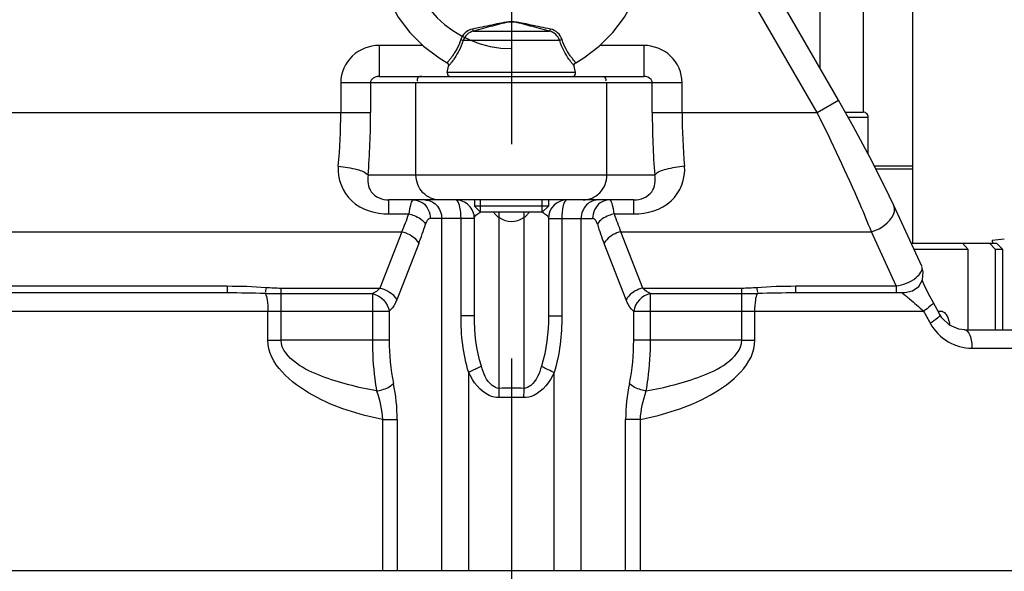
# Model space of a CAD drawing. Header units: millimetres. Extents: x 0 to 8410, y 0 to 5940.
# Tile 12 of 122: x 1991 to 2151, y 3275 to 3365. Entities that reach past the tile are written whole.
import ezdxf

# ---------------------------------------------------------------- set-up
doc = ezdxf.new("R2010")
doc.units = ezdxf.units.MM
doc.header["$LTSCALE"] = 462.55
doc.linetypes.add('CENTER', pattern=[0.6, 0.375, -0.075, 0.075, -0.075])
doc.layers.get('0').update_dxf_attribs({"linetype": 'CONTINUOUS'})
for name, color, linetype in [('03___PRT_ALL_CURVES', 7, 'CONTINUOUS'), ('204101000016_DXF_AXIS', 7, 'CONTINUOUS'), ('204101000016_DXF_DIMENSION', 7, 'CONTINUOUS'), ('304103000018DXF_CONTINUOUS_LINE', 7, 'CONTINUOUS'), ('304104000088DXF_CONTINUOUS_LINE', 7, 'CONTINUOUS'), ('304304000016DXF_CONTINUOUS_LINE', 7, 'CONTINUOUS'), ('501023000047DXF_CONTINUOUS_LINE', 7, 'CONTINUOUS'), ('501038000004DXF_CONTINUOUS_LINE', 7, 'CONTINUOUS'), ('604007000001DXF_CONTINUOUS_LINE', 7, 'CONTINUOUS')]:
    doc.layers.add(name, color=color, linetype=linetype)
doc.styles.get("Standard").update_dxf_attribs({"font": 'txt', "width": 0.7})
doc.dimstyles.new('DIMSTYLE_4', dxfattribs={"dimtxt": 90, "dimasz": 50, "dimexe": 1.5, "dimexo": 0, "dimgap": 2.25, "dimtad": 1, "dimdsep": 46, "dimtxsty": 'Standard', "dimblk": '_FILLED', "dimblk1": '_FILLED', "dimblk2": '_FILLED', "dimcen": 0.09, "dimclrt": 5, "dimazin": 2, "dimtp": 0.01, "dimtm": 0.01, "dimtfac": 1, "dimtofl": 0, "dimtmove": 0, "dimatfit": 3, "dimldrblk": '_FILLED', "dimfxl": 1, "dimtolj": 1, "dimarcsym": 0})

# ---------------------------------------------------------------- blocks, each defined once
blk = doc.blocks.new('_FILLED')
at = {"color": 0, "linetype": 'ByBlock'}
blk.add_solid([(0, 0), (-1, 0.17), (-1, -0.17)], dxfattribs=at)
blk = doc.blocks.new('*D9')
at = {"layer": '204101000016_DXF_DIMENSION', "color": 2, "linetype": 'Continuous'}
for p, q in [((1813.23, 4163.24), (1813.23, 4734.18)), ((2265.73, 3121.36), (2265.73, 4734.18)), ((1813.23, 4719.18), (2039.48, 4719.18)), ((2265.73, 4719.18), (2039.48, 4719.18))]:
    blk.add_line(p, q, dxfattribs=at)
at = {"layer": '204101000016_DXF_DIMENSION', "color": 2, "linetype": 'Continuous', "xscale": 50, "yscale": 50, "zscale": 50, "rotation": 180}
blk.add_blockref('_FILLED', (1813.23, 4719.18), dxfattribs=at)
at = {"layer": '204101000016_DXF_DIMENSION', "color": 2, "linetype": 'Continuous', "xscale": 50, "yscale": 50, "zscale": 50}
blk.add_blockref('_FILLED', (2265.73, 4719.18), dxfattribs=at)
blk = doc.blocks.new('*D30')
at = {"layer": '204101000016_DXF_DIMENSION', "color": 2, "linetype": 'Continuous'}
for p, q in [((2265.73, 3097.36), (2265.73, 3872.91)), ((2070.73, 3864.74), (2070.73, 3842.91)), ((2070.73, 3857.91), (2168.23, 3857.91)), ((2265.73, 3857.91), (2168.23, 3857.91))]:
    blk.add_line(p, q, dxfattribs=at)
at = {"layer": '204101000016_DXF_DIMENSION', "color": 2, "linetype": 'Continuous', "xscale": 50, "yscale": 50, "zscale": 50, "rotation": 180}
blk.add_blockref('_FILLED', (2070.73, 3857.91), dxfattribs=at)
at = {"layer": '204101000016_DXF_DIMENSION', "color": 2, "linetype": 'Continuous', "xscale": 50, "yscale": 50, "zscale": 50}
blk.add_blockref('_FILLED', (2265.73, 3857.91), dxfattribs=at)

msp = doc.modelspace()

# ---------------------------------------------------------------- linework, layer by layer
at = {"layer": '03___PRT_ALL_CURVES', "color": 4, "linetype": 'Continuous'}
msp.add_arc((2070.73067, 3376.85928), 17, 90, 270, dxfattribs=at)
at = {"layer": '204101000016_DXF_AXIS', "color": 7, "linetype": 'CENTER'}
msp.add_line((2070.73067, 3864.74107), (2070.73067, 3086.41513), dxfattribs=at)
at = {"layer": '304103000018DXF_CONTINUOUS_LINE', "color": 7, "linetype": 'Continuous'}
for p, q in [((2123.69781, 3351.4982), (2061.87082, 3458.58568)), ((2049.30665, 3355.35928), (2092.1547, 3355.35928)), ((2090.57445, 3335.35928), (2050.88687, 3335.35928)), ((2137.16608, 3324.61432), (2132.65643, 3334.45249)), ((2064.73067, 3316.62367), (2064.73067, 3332.35928)), ((2076.73067, 3332.35928), (2076.73067, 3316.62367)), ((1933.23067, 3320.35928), (2024.71543, 3320.35928)), ((2116.74593, 3320.35928), (2134.43792, 3320.35928)), ((2140.09242, 3316.82875), (2139.01364, 3318.80002)), ((2144.08502, 3314.35928), (2253.73065, 3314.35928))]:
    msp.add_line(p, q, dxfattribs=at)
at = {"layer": '304103000018DXF_CONTINUOUS_LINE', "color": 9, "linetype": 'Continuous'}
for p, q in [((2120.23371, 3349.4982), (2058.40681, 3456.58553)), ((2056.37042, 3360.35928), (2049.30665, 3360.35928)), ((2049.30665, 3360.35928), (2049.30665, 3355.35928)), ((2092.1547, 3360.35928), (2085.09092, 3360.35928)), ((2092.1547, 3360.35928), (2092.1547, 3355.35928)), ((2043.09499, 3354.35928), (2098.36635, 3354.35928)), ((2043.09499, 3354.35928), (2043.09499, 3349.49863)), ((2047.92462, 3354.35928), (2047.92462, 3349.4982)), ((2055.27586, 3339.35928), (2055.27586, 3354.35928)), ((2086.18548, 3339.35928), (2086.18548, 3354.35928)), ((2093.53672, 3349.4982), (2093.53672, 3354.35928)), ((2098.36635, 3349.49863), (2098.36635, 3354.35928)), ((2120.23371, 3349.4982), (2123.69781, 3351.4982)), ((1938.73067, 3349.4982), (2047.92462, 3349.4982)), ((2093.53672, 3349.4982), (2120.23371, 3349.4982)), ((2055.27586, 3339.35928), (2047.52252, 3339.35955)), ((2093.93882, 3339.35954), (2055.27586, 3339.35928)), ((2050.88613, 3333.09342), (2050.88613, 3335.35928)), ((2090.57521, 3333.09342), (2090.57521, 3335.35928)), ((2050.88613, 3333.09342), (2054.09725, 3333.09342)), ((2064.73067, 3332.35928), (2057.59699, 3332.35928)), ((2059.44509, 3275.35928), (2059.44509, 3332.35928)), ((2062.57291, 3316.62367), (2062.57291, 3332.35928)), ((2068.73067, 3304.86187), (2068.73115, 3333.35928)), ((2072.73053, 3333.35928), (2072.73067, 3304.86187)), ((2076.73067, 3332.35928), (2083.86435, 3332.35928)), ((2078.88844, 3332.35928), (2078.88844, 3316.62367)), ((2082.01625, 3275.35928), (2082.01625, 3332.35928)), ((2087.3641, 3333.09342), (2090.57521, 3333.09342)), ((1948.73067, 3330.21457), (2053.00151, 3330.21438)), ((2053.00151, 3330.21438), (2049.43529, 3321.10012)), ((2088.45984, 3330.21438), (2129.02024, 3330.21457)), ((2092.02605, 3321.10012), (2088.45984, 3330.21438)), ((2133.04652, 3321.43092), (2129.02024, 3330.21457)), ((2055.7205, 3328.28621), (2052.15421, 3319.17176)), ((2089.30713, 3319.17176), (2085.74084, 3328.28621)), ((2137.17229, 3324.60061), (2137.16915, 3324.60761)), ((1948.73067, 3321.43092), (2024.71543, 3321.43092)), ((2024.71543, 3321.43092), (2024.71543, 3320.35928)), ((2033.42116, 3321.10012), (2049.43529, 3321.10012)), ((2033.42116, 3312.6489), (2033.42116, 3321.10012)), ((2092.02605, 3321.10012), (2108.04019, 3321.10012)), ((2108.04019, 3312.64909), (2108.04019, 3321.10012)), ((2116.74591, 3321.43092), (2133.04652, 3321.43092)), ((2116.74591, 3321.43092), (2116.74591, 3320.35928)), ((2133.04652, 3321.43092), (2133.04652, 3320.35928)), ((2033.42066, 3320.19388), (2048.20819, 3320.19391)), ((2048.20819, 3320.19391), (2048.20819, 3312.64647)), ((2093.25316, 3320.19391), (2108.04019, 3320.19388)), ((2093.25316, 3312.64647), (2093.25316, 3320.19391)), ((1933.23067, 3317.35928), (2050.92711, 3317.35928)), ((2031.3013, 3312.64647), (2031.3013, 3317.35928)), ((2050.92711, 3317.35928), (2050.92711, 3312.64647)), ((2064.73067, 3316.62367), (2062.57291, 3316.62367)), ((2076.73067, 3316.62367), (2078.88844, 3316.62367)), ((2090.53423, 3317.35928), (2137.45873, 3317.35886)), ((2090.53423, 3312.64647), (2090.53423, 3317.35928)), ((2110.16005, 3312.64647), (2110.16005, 3317.35928)), ((2031.3013, 3312.64647), (2033.42116, 3312.64647)), ((2050.92711, 3312.64647), (2033.42116, 3312.6489)), ((2108.04019, 3312.64909), (2090.53423, 3312.64647)), ((2108.04019, 3312.64647), (2110.16005, 3312.64647)), ((2145.2885, 3311.35928), (2256.73067, 3311.35928)), ((2063.80778, 3275.35928), (2063.80778, 3307.42473)), ((2077.65356, 3275.35928), (2077.65356, 3307.42473)), ((2072.70183, 3303.36187), (2068.75952, 3303.36187)), ((2049.8532, 3299.8049), (2049.85321, 3275.35928)), ((2049.8532, 3299.80403), (2052.2354, 3299.80403)), ((2052.2354, 3299.80403), (2052.2354, 3275.35928)), ((2091.60813, 3299.80396), (2089.22594, 3299.80396)), ((2089.22594, 3275.35928), (2089.22594, 3299.80396)), ((2091.60813, 3275.35928), (2091.60813, 3299.80398)), ((2256.73067, 3275.35928), (1884.73067, 3275.35928))]:
    msp.add_line(p, q, dxfattribs=at)
at = {"layer": '304103000018DXF_CONTINUOUS_LINE', "color": 7, "linetype": 'Continuous'}
for points in [[(2132.65666, 3334.45195), (2131.16279, 3337.59772), (2128.84281, 3342.16828), (2126.14692, 3347.16835), (2123.6978, 3351.4982)], [(2134.44126, 3320.35928), (2135.66853, 3320.62174), (2136.68101, 3321.36311), (2137.30166, 3322.45368), (2137.4219, 3323.70268), (2137.1701, 3324.60637)], [(2139.01369, 3318.80008), (2138.53389, 3319.69497), (2138.00778, 3320.72416), (2137.5675, 3321.63961), (2137.24623, 3322.35629)], [(2144.08677, 3314.35938), (2143.18833, 3314.45506), (2141.64458, 3315.11504), (2140.43125, 3316.29197), (2140.09255, 3316.82882)]]:
    msp.add_lwpolyline(points, dxfattribs=at)
at = {"layer": '304103000018DXF_CONTINUOUS_LINE', "color": 9, "linetype": 'Continuous'}
for centre, radius, start, end in [((1950.76049, 3349.41609), 92.33454, 354.6505208, 0.051218), ((1922.40449, 3349.399), 125.52017, 355.412426, 0.0452816), ((2219.05697, 3349.399), 125.52029, 179.9547197, 184.5875766), ((2190.70083, 3349.41609), 92.33452, 179.9487818, 185.3494796), ((2018.93892, 3344.82642), 37.06441, 336.7818201, 341.5451754), ((2066.98421, 3330.3514), 3.25091, 115.1770982, 117.788949), ((2067.18346, 3329.93025), 3.71681, 113.2968866, 115.1950526), ((2074.27794, 3329.93016), 3.71687, 64.8124747, 66.7054596), ((2074.47737, 3330.35179), 3.25046, 62.2078647, 64.8307923), ((2122.52231, 3344.82638), 37.0643, 198.4548287, 203.2181839), ((2015.31666, 3344.03853), 43.36596, 338.7005875, 343.1289714), ((2126.14465, 3344.03852), 43.36592, 196.8710268, 201.2994143), ((2023.6078, 3299.79167), 28.6276, 0.0247279, 11.8517227), ((2117.87581, 3299.78936), 28.64987, 168.1528798, 179.9708038), ((2070.73067, 3184.77086), 120.10766, 89.0458822, 90.9541178), ((1927.26872, 3301.55247), 141.50065, 0.7650281, 1.3401618), ((2207.6875, 3301.67775), 134.99439, 178.6484361, 179.251309)]:
    msp.add_arc(centre, radius, start, end, dxfattribs=at)
at = {"layer": '304103000018DXF_CONTINUOUS_LINE', "color": 7, "linetype": 'Continuous'}
for centre, radius, start, end in [((2061.73071, 3332.35928), 2.99998, 0, 90.0007717), ((2079.73067, 3332.35928), 3, 90, 180)]:
    msp.add_arc(centre, radius, start, end, dxfattribs=at)
at = {"layer": '304103000018DXF_CONTINUOUS_LINE', "color": 2, "linetype": 'Continuous'}
msp.add_ellipse((2070.73067, 3342.28749), major_axis=(0, 10.3923), ratio=0.577350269, start_param=-3.481429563, end_param=-2.801755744, dxfattribs=at)
at = {"layer": '304103000018DXF_CONTINUOUS_LINE', "color": 9, "linetype": 'Continuous'}
for points, knots in [([(2049.30665, 3360.35928), (2047.74621, 3360.35939), (2044.49378, 3359.14768), (2043.0947, 3355.91433), (2043.09499, 3354.35928)], [0, 0, 0, 0, 0.500865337, 1, 1, 1, 1]), ([(2098.36635, 3354.35928), (2098.36664, 3355.91434), (2096.96755, 3359.14769), (2093.71513, 3360.35939), (2092.1547, 3360.35928)], [0, 0, 0, 0, 0.499136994, 1, 1, 1, 1]), ([(2049.30665, 3355.35928), (2048.87193, 3355.35928), (2048.18304, 3355.13833), (2047.92457, 3354.53295), (2047.92462, 3354.35928)], [0, 0, 0, 0, 0.714544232, 1, 1, 1, 1]), ([(2056.24178, 3355.35928), (2056.01124, 3355.35928), (2055.49324, 3355.32589), (2055.40381, 3354.72127), (2055.52484, 3354.56179)], [0, 0, 0, 0, 0.535210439, 1, 1, 1, 1]), ([(2085.21956, 3355.35928), (2085.4501, 3355.35928), (2085.9681, 3355.32589), (2086.05753, 3354.72127), (2085.93651, 3354.56179)], [0, 0, 0, 0, 0.535210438, 1, 1, 1, 1]), ([(2093.53672, 3354.35928), (2093.53677, 3354.53294), (2093.27834, 3355.13833), (2092.58943, 3355.35928), (2092.1547, 3355.35928)], [0, 0, 0, 0, 0.28543416, 1, 1, 1, 1]), ([(2129.02024, 3330.21457), (2128.43259, 3331.69364), (2125.71141, 3338.21439), (2122.68293, 3344.6034), (2120.23371, 3349.4982)], [0, 0, 0, 0, 0.225273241, 1, 1, 1, 1]), ([(2042.69288, 3340.8077), (2042.50418, 3338.81047), (2044.29992, 3334.28761), (2048.76443, 3333.09477), (2050.88613, 3333.09342)], [0, 0, 0, 0, 0.486000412, 1, 1, 1, 1]), ([(2042.69288, 3340.80775), (2043.72451, 3340.73111), (2045.35297, 3340.4444), (2047.099, 3339.87209), (2047.52252, 3339.35928)], [0, 0, 0, 0, 0.608673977, 1, 1, 1, 1]), ([(2090.57521, 3333.09342), (2092.69692, 3333.0948), (2097.16143, 3334.2876), (2098.95717, 3338.81047), (2098.76847, 3340.8077)], [0, 0, 0, 0, 0.514000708, 1, 1, 1, 1]), ([(2098.76847, 3340.80771), (2097.73685, 3340.73107), (2096.10839, 3340.44437), (2094.3624, 3339.87207), (2093.93885, 3339.35928)], [0, 0, 0, 0, 0.608667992, 1, 1, 1, 1]), ([(2047.52255, 3339.35955), (2047.35952, 3338.46684), (2047.61705, 3336.21733), (2049.83309, 3335.35954), (2050.8861, 3335.35928)], [0, 0, 0, 0, 0.462883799, 1, 1, 1, 1]), ([(2059.13956, 3335.35928), (2058.14868, 3335.35928), (2056.06745, 3336.24665), (2055.27586, 3338.34381), (2055.27586, 3339.35928)], [0, 0, 0, 0, 0.493872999, 1, 1, 1, 1]), ([(2082.32178, 3335.35928), (2083.31267, 3335.35928), (2085.39389, 3336.24665), (2086.18548, 3338.34381), (2086.18548, 3339.35928)], [0, 0, 0, 0, 0.493872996, 1, 1, 1, 1]), ([(2090.57524, 3335.35928), (2091.62825, 3335.35954), (2093.84427, 3336.21733), (2094.10185, 3338.46684), (2093.93879, 3339.35954)], [0, 0, 0, 0, 0.537117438, 1, 1, 1, 1]), ([(2054.87807, 3335.35928), (2054.63032, 3335.35927), (2054.27231, 3334.31883), (2054.16582, 3333.65674), (2054.09724, 3333.09342)], [0, 0, 0, 0, 0.303906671, 1, 1, 1, 1]), ([(2062.57291, 3332.35928), (2062.57291, 3333.0725), (2062.50856, 3333.94867), (2062.0832, 3335.35928), (2061.73067, 3335.35928)], [0, 0, 0, 0, 0.669216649, 1, 1, 1, 1]), ([(2079.73067, 3335.35928), (2079.3757, 3335.35928), (2078.9538, 3333.94543), (2078.88844, 3333.06996), (2078.88844, 3332.35928)], [0, 0, 0, 0, 0.333099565, 1, 1, 1, 1]), ([(2087.3641, 3333.09342), (2087.2951, 3333.65619), (2087.18936, 3334.3183), (2086.83153, 3335.35935), (2086.58327, 3335.35928)], [0, 0, 0, 0, 0.695481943, 1, 1, 1, 1]), ([(2129.02024, 3330.21457), (2129.60749, 3330.37253), (2131.32964, 3331.03182), (2133.21361, 3333.23056), (2132.6562, 3334.45174)], [0, 0, 0, 0, 0.31177608, 1, 1, 1, 1]), ([(2054.09724, 3333.09341), (2054.39153, 3333.03059), (2055.40673, 3332.72284), (2056.42628, 3332.11777), (2056.81617, 3331.45294)], [0, 0, 0, 0, 0.280801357, 1, 1, 1, 1]), ([(2057.59699, 3332.35928), (2057.32589, 3332.35928), (2056.99028, 3331.95571), (2056.85669, 3331.58599), (2056.81617, 3331.45294)], [0, 0, 0, 0, 0.660916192, 1, 1, 1, 1]), ([(2064.73067, 3332.3595), (2064.73062, 3332.61873), (2065.02808, 3332.97409), (2065.3542, 3333.16701), (2065.46858, 3333.22738)], [0, 0, 0, 0, 0.667147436, 1, 1, 1, 1]), ([(2075.99295, 3333.22729), (2076.1073, 3333.16692), (2076.43335, 3332.974), (2076.73072, 3332.61869), (2076.73067, 3332.3595)], [0, 0, 0, 0, 0.332838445, 1, 1, 1, 1]), ([(2084.64518, 3331.45294), (2084.60473, 3331.58599), (2084.47108, 3331.95563), (2084.13549, 3332.35954), (2083.86435, 3332.35928)], [0, 0, 0, 0, 0.339005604, 1, 1, 1, 1]), ([(2087.3641, 3333.09308), (2087.06984, 3333.03026), (2086.05469, 3332.72257), (2085.03514, 3332.11768), (2084.64518, 3331.45294)], [0, 0, 0, 0, 0.280791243, 1, 1, 1, 1]), ([(2053.00158, 3330.21457), (2053.86238, 3330.01692), (2054.95956, 3329.45284), (2055.61711, 3328.51271), (2055.7205, 3328.28621)], [0, 0, 0, 0, 0.780088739, 1, 1, 1, 1]), ([(2088.45976, 3330.21457), (2087.59896, 3330.01692), (2086.50179, 3329.45284), (2085.84423, 3328.51271), (2085.74084, 3328.28621)], [0, 0, 0, 0, 0.780088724, 1, 1, 1, 1]), ([(2133.04652, 3321.43092), (2134.1904, 3321.65436), (2135.83633, 3322.10406), (2137.44412, 3323.9847), (2137.17259, 3324.59898)], [0, 0, 0, 0, 0.634417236, 1, 1, 1, 1]), ([(2049.43529, 3321.10012), (2050.29609, 3320.90248), (2051.39328, 3320.3384), (2052.05083, 3319.39826), (2052.15421, 3319.17176)], [0, 0, 0, 0, 0.780087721, 1, 1, 1, 1]), ([(2092.02605, 3321.10012), (2091.16525, 3320.90247), (2090.06808, 3320.33839), (2089.41052, 3319.39826), (2089.30713, 3319.17176)], [0, 0, 0, 0, 0.780088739, 1, 1, 1, 1]), ([(2030.83641, 3320.24871), (2031.0635, 3319.94953), (2031.2193, 3318.92064), (2031.3013, 3317.96539), (2031.3013, 3317.35928)], [0, 0, 0, 0, 0.382602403, 1, 1, 1, 1]), ([(2110.16005, 3317.35928), (2110.16005, 3317.96539), (2110.24205, 3318.92066), (2110.39784, 3319.94945), (2110.62482, 3320.24871)], [0, 0, 0, 0, 0.617403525, 1, 1, 1, 1]), ([(2133.95225, 3320.35928), (2133.97899, 3320.35896), (2134.19806, 3320.14583), (2134.41345, 3320.00856), (2134.60502, 3319.84813)], [0, 0, 0, 0, 0.09666961, 1, 1, 1, 1]), ([(2134.60502, 3319.84813), (2134.8062, 3319.67964), (2135.76741, 3318.86128), (2136.7149, 3318.02689), (2137.45898, 3317.35886)], [0, 0, 0, 0, 0.207874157, 1, 1, 1, 1]), ([(2052.15421, 3319.17176), (2052.07537, 3318.97037), (2051.77816, 3318.30289), (2051.34287, 3317.66807), (2050.92711, 3317.35928)], [0, 0, 0, 0, 0.29458784, 1, 1, 1, 1]), ([(2090.53423, 3317.35928), (2090.4111, 3317.45074), (2089.86897, 3317.95394), (2089.5192, 3318.63006), (2089.30713, 3319.17176)], [0, 0, 0, 0, 0.208657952, 1, 1, 1, 1]), ([(2139.01321, 3318.79978), (2139.11554, 3318.60844), (2138.32377, 3317.96626), (2137.88216, 3317.62551), (2137.45849, 3317.35928)], [0, 0, 0, 0, 0.302480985, 1, 1, 1, 1]), ([(2140.09212, 3316.82859), (2140.19409, 3316.6378), (2139.41697, 3315.99322), (2138.97461, 3315.65426), (2138.55428, 3315.3891)], [0, 0, 0, 0, 0.303276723, 1, 1, 1, 1]), ([(2138.55435, 3315.3891), (2139.2251, 3314.1812), (2141.20105, 3312.11502), (2143.95886, 3311.3588), (2145.2885, 3311.35928)], [0, 0, 0, 0, 0.509589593, 1, 1, 1, 1]), ([(2144.08677, 3314.35928), (2144.49441, 3314.35857), (2145.22507, 3313.10699), (2145.2885, 3312.07582), (2145.2885, 3311.35928)], [0, 0, 0, 0, 0.362612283, 1, 1, 1, 1]), ([(2049.8532, 3299.8049), (2045.96129, 3300.68291), (2038.78502, 3302.59086), (2031.31232, 3308.8222), (2031.3013, 3312.64647)], [0, 0, 0, 0, 0.510585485, 1, 1, 1, 1]), ([(2048.9062, 3304.44026), (2045.8831, 3305.00014), (2041.31995, 3306.14838), (2035.8875, 3308.55664), (2033.42309, 3311.15978), (2033.42065, 3312.6489)], [0, 0, 0, 0, 0.504226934, 0.755780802, 1, 1, 1, 1]), ([(2048.20819, 3312.64647), (2048.20834, 3310.55966), (2048.37495, 3307.80677), (2048.79026, 3305.09047), (2048.9062, 3304.44026)], [0, 0, 0, 0, 0.759592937, 1, 1, 1, 1]), ([(2091.60813, 3299.80398), (2095.4993, 3300.68197), (2102.67574, 3302.591), (2110.14761, 3308.82143), (2110.16005, 3312.64647)], [0, 0, 0, 0, 0.51048977, 1, 1, 1, 1]), ([(2092.55513, 3304.44027), (2095.57807, 3304.99989), (2100.14069, 3306.14862), (2105.57383, 3308.55603), (2108.0381, 3311.15962), (2108.04074, 3312.64909)], [0, 0, 0, 0, 0.504187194, 0.755727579, 1, 1, 1, 1]), ([(2092.55513, 3304.44027), (2092.67107, 3305.09048), (2093.08641, 3307.80677), (2093.253, 3310.55966), (2093.25316, 3312.64647)], [0, 0, 0, 0, 0.240407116, 1, 1, 1, 1]), ([(2065.86171, 3308.47018), (2065.72576, 3308.39897), (2065.04348, 3308.04587), (2064.35755, 3307.69987), (2063.80779, 3307.42473)], [0, 0, 0, 0, 0.199766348, 1, 1, 1, 1]), ([(2068.73067, 3304.86187), (2068.32314, 3304.84902), (2066.77139, 3305.68899), (2066.22527, 3307.32928), (2065.8597, 3308.46919)], [0, 0, 0, 0, 0.254069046, 1, 1, 1, 1]), ([(2075.60164, 3308.46919), (2075.23616, 3307.32928), (2074.69263, 3305.68408), (2073.13868, 3304.8499), (2072.73067, 3304.86187)], [0, 0, 0, 0, 0.74571938, 1, 1, 1, 1]), ([(2075.60165, 3308.46919), (2075.73745, 3308.39797), (2076.41892, 3308.04491), (2077.10421, 3307.6993), (2077.65356, 3307.42473)], [0, 0, 0, 0, 0.199798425, 1, 1, 1, 1]), ([(2068.75952, 3303.36187), (2068.20061, 3303.35019), (2065.96028, 3303.90313), (2064.53869, 3305.93876), (2063.80778, 3307.42473)], [0, 0, 0, 0, 0.252382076, 1, 1, 1, 1]), ([(2077.65356, 3307.42473), (2076.92251, 3305.93869), (2075.50182, 3303.89792), (2073.26083, 3303.35224), (2072.70183, 3303.36187)], [0, 0, 0, 0, 0.747614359, 1, 1, 1, 1]), ([(2048.90618, 3304.44022), (2049.1939, 3304.49043), (2050.15706, 3304.72556), (2051.16466, 3305.1302), (2051.62516, 3305.6712)], [0, 0, 0, 0, 0.291335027, 1, 1, 1, 1]), ([(2092.55513, 3304.44035), (2092.26743, 3304.49055), (2091.30429, 3304.72566), (2090.29676, 3305.13028), (2089.83621, 3305.6712)], [0, 0, 0, 0, 0.291326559, 1, 1, 1, 1])]:
    msp.add_open_spline(points, degree=3, knots=knots, dxfattribs=at)
for points in [[(2054.87807, 3335.35928), (2055.39823, 3335.35928), (2055.9386, 3335.17713), (2056.36106, 3334.87365)], [(2056.72617, 3335.35928), (2057.08125, 3335.35928), (2057.44362, 3335.27834), (2057.76665, 3335.13092)], [(2084.73518, 3335.35928), (2084.38009, 3335.35928), (2084.01773, 3335.27834), (2083.69469, 3335.13092)], [(2086.58327, 3335.35928), (2086.06311, 3335.35928), (2085.52274, 3335.17713), (2085.10028, 3334.87365)], [(2056.36106, 3334.87365), (2057.11955, 3334.32879), (2057.59699, 3333.29319), (2057.59699, 3332.35928)], [(2057.76665, 3335.13092), (2058.06113, 3334.99654), (2058.33345, 3334.80272), (2058.56132, 3334.57283)], [(2058.56132, 3334.57283), (2059.12064, 3334.00859), (2059.44509, 3333.15377), (2059.44509, 3332.35928)], [(2082.90002, 3334.57283), (2082.34071, 3334.00859), (2082.01625, 3333.15377), (2082.01625, 3332.35928)], [(2083.69469, 3335.13092), (2083.40021, 3334.99654), (2083.1279, 3334.80272), (2082.90002, 3334.57283)], [(2085.10028, 3334.87365), (2084.3418, 3334.32879), (2083.86435, 3333.29319), (2083.86435, 3332.35928)], [(2024.71543, 3321.43092), (2026.81407, 3321.43061), (2028.91512, 3321.37218), (2031.00747, 3321.20978)], [(2031.00747, 3321.20978), (2030.97466, 3320.95899), (2030.89933, 3320.21683), (2030.85668, 3320.46614)], [(2031.00747, 3321.20978), (2031.8105, 3321.14811), (2032.61576, 3321.1001), (2033.42116, 3321.10012)], [(2049.43529, 3321.10012), (2049.12204, 3320.69961), (2048.68485, 3320.3711), (2048.20825, 3320.19391)], [(2093.2531, 3320.19391), (2092.7765, 3320.37109), (2092.33928, 3320.69959), (2092.02605, 3321.10012)], [(2108.04019, 3321.10012), (2108.84558, 3321.10015), (2109.65084, 3321.14811), (2110.45387, 3321.20978)], [(2110.45387, 3321.20978), (2112.54623, 3321.37208), (2114.64727, 3321.4307), (2116.74591, 3321.43092)], [(2110.45387, 3321.20958), (2110.48669, 3320.95892), (2110.5621, 3320.21714), (2110.60464, 3320.46633)], [(2024.71543, 3320.35928), (2026.75609, 3320.35922), (2028.79735, 3320.32956), (2030.83641, 3320.24871)], [(2030.83641, 3320.24871), (2031.69743, 3320.21684), (2032.55905, 3320.19387), (2033.42066, 3320.19389)], [(2048.20819, 3320.19388), (2049.49915, 3319.97577), (2050.78729, 3318.66106), (2050.92711, 3317.35928)], [(2093.25316, 3320.19388), (2091.96219, 3319.97577), (2090.67406, 3318.66106), (2090.53423, 3317.35928)], [(2108.04019, 3320.19388), (2108.90192, 3320.1939), (2109.76367, 3320.21684), (2110.62482, 3320.24871)], [(2110.62482, 3320.24871), (2112.66391, 3320.32951), (2114.70521, 3320.35923), (2116.74591, 3320.35928)], [(2063.80778, 3307.42473), (2062.87293, 3310.37392), (2062.57476, 3313.52985), (2062.57291, 3316.62367)], [(2065.8597, 3308.46919), (2065.01703, 3311.08069), (2064.73192, 3313.87958), (2064.73067, 3316.62367)], [(2076.73067, 3316.62367), (2076.73083, 3313.87958), (2076.43924, 3311.08232), (2075.60164, 3308.46919)], [(2078.88844, 3316.62367), (2078.88878, 3313.52985), (2078.57565, 3310.37794), (2077.65356, 3307.42473)], [(2137.45873, 3317.35886), (2137.82407, 3316.70235), (2138.18928, 3316.04576), (2138.55435, 3315.3891)], [(2050.92711, 3312.64647), (2050.92725, 3310.30977), (2051.14541, 3307.95813), (2051.62513, 3305.6712)], [(2089.83621, 3305.6712), (2090.31593, 3307.95813), (2090.53409, 3310.30977), (2090.53423, 3312.64647)], [(2048.90618, 3304.44026), (2049.42693, 3302.95171), (2049.75612, 3301.37897), (2049.85305, 3299.80494)], [(2091.60814, 3299.80398), (2091.70507, 3301.37834), (2092.03452, 3302.95132), (2092.55512, 3304.44027)]]:
    msp.add_open_spline(points, degree=3, dxfattribs=at)
at = {"layer": '304103000018DXF_CONTINUOUS_LINE', "color": 2, "linetype": 'Continuous'}
for points, knots in [([(2067.85605, 3333.35913), (2067.87785, 3333.32875), (2068.02042, 3333.13458), (2068.29752, 3332.81156), (2068.57949, 3332.58211), (2068.73067, 3332.48953)], [0, 0, 0, 0, 0.083478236, 0.541739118, 1, 1, 1, 1]), ([(2072.73067, 3332.48953), (2072.88134, 3332.58179), (2073.16282, 3332.81056), (2073.4405, 3333.13403), (2073.58336, 3333.32856), (2073.6053, 3333.35913)], [0, 0, 0, 0, 0.45806333, 0.91612666, 1, 1, 1, 1])]:
    msp.add_open_spline(points, degree=3, knots=knots, dxfattribs=at)
at = {"layer": '304104000088DXF_CONTINUOUS_LINE', "color": 7, "linetype": 'Continuous'}
for p, q in [((2135.73067, 3328.35928), (2149.27205, 3328.35928)), ((2144.70532, 3327.35928), (2135.90784, 3327.35928)), ((2144.70532, 3327.35928), (2143.74472, 3328.35928)), ((2144.70532, 3314.35928), (2144.70532, 3327.35928)), ((2148.1303, 3328.35928), (2149.0909, 3327.35928)), ((2150.27783, 3327.35928), (2149.0909, 3327.35928)), ((2149.0909, 3314.35928), (2149.0909, 3327.35928)), ((2150.27783, 3327.35928), (2149.27205, 3328.35928)), ((2150.27783, 3314.35928), (2150.27783, 3327.35928)), ((2139.80216, 3317.35928), (2140.26568, 3317.35928))]:
    msp.add_line(p, q, dxfattribs=at)
msp.add_open_spline([(2140.26568, 3317.35928), (2140.39767, 3317.35928), (2140.53244, 3317.32215), (2140.64908, 3317.26038)], degree=3, dxfattribs=at)
for points, knots in [([(2140.64908, 3317.26038), (2140.714, 3317.226), (2140.99566, 3317.03147), (2141.18904, 3316.73348), (2141.3054, 3316.49405)], [0, 0, 0, 0, 0.216275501, 1, 1, 1, 1]), ([(2141.3054, 3316.49405), (2141.35339, 3316.39531), (2141.53966, 3315.94898), (2141.64065, 3315.4704), (2141.68495, 3315.09993)], [0, 0, 0, 0, 0.227354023, 1, 1, 1, 1])]:
    msp.add_open_spline(points, degree=3, knots=knots, dxfattribs=at)
at = {"layer": '304304000016DXF_CONTINUOUS_LINE', "color": 9, "linetype": 'Continuous'}
for p, q in [((2120.73067, 3356.63744), (2120.73067, 3464.85928)), ((2127.73067, 3349.55928), (2127.73067, 3464.85928)), ((2129.50725, 3340.85928), (2135.73067, 3340.85928))]:
    msp.add_line(p, q, dxfattribs=at)
at = {"layer": '304304000016DXF_CONTINUOUS_LINE', "color": 7, "linetype": 'Continuous'}
for p, q in [((2135.73067, 3328.35928), (2135.73067, 3464.85928)), ((2135.73067, 3340.35928), (2129.76104, 3340.35928)), ((2135.44946, 3328.35928), (2135.73067, 3328.35928))]:
    msp.add_line(p, q, dxfattribs=at)
at = {"layer": '501023000047DXF_CONTINUOUS_LINE', "color": 7, "linetype": 'Continuous'}
for p, q in [((2124.79452, 3349.55928), (2127.69591, 3349.55928)), ((2128.49591, 3342.81167), (2128.49591, 3348.75928))]:
    msp.add_line(p, q, dxfattribs=at)
at = {"layer": '501023000047DXF_CONTINUOUS_LINE', "color": 9, "linetype": 'Continuous'}
msp.add_line((2125.24703, 3348.75928), (2128.49591, 3348.75928), dxfattribs=at)
at = {"layer": '501023000047DXF_CONTINUOUS_LINE', "color": 7, "linetype": 'Continuous'}
msp.add_arc((2127.69591, 3348.75928), 0.8, 0, 90.0000048, dxfattribs=at)
at = {"layer": '501038000004DXF_CONTINUOUS_LINE', "color": 7, "linetype": 'Continuous'}
for p, q in [((2070.73067, 3364.85928), (2070.73071, 3364.1896)), ((2060.35028, 3355.95734), (2060.56557, 3357.03377)), ((2081.11106, 3355.95734), (2080.89577, 3357.03377)), ((2064.73067, 3335.35928), (2064.73067, 3334.35928)), ((2076.73067, 3335.35928), (2076.73067, 3334.35928)), ((2076.73067, 3334.35928), (2064.73067, 3334.35928)), ((2065.7307, 3333.35931), (2064.73071, 3334.35932)), ((2075.73064, 3333.35931), (2076.73064, 3334.35932)), ((2075.73067, 3333.35928), (2065.73067, 3333.35928))]:
    msp.add_line(p, q, dxfattribs=at)
at = {"layer": '501038000004DXF_CONTINUOUS_LINE', "color": 9, "linetype": 'Continuous'}
for p, q in [((2064.5889, 3362.68605), (2076.87244, 3362.68605)), ((2078.54758, 3361.14965), (2062.91376, 3361.14965)), ((2081.11106, 3355.95734), (2060.35028, 3355.95734))]:
    msp.add_line(p, q, dxfattribs=at)
at = {"layer": '501038000004DXF_CONTINUOUS_LINE', "color": 2, "linetype": 'Continuous'}
for p, q in [((2065.73067, 3333.35928), (2065.73067, 3335.35928)), ((2075.73067, 3333.35928), (2075.73067, 3335.35928))]:
    msp.add_line(p, q, dxfattribs=at)
at = {"layer": '501038000004DXF_CONTINUOUS_LINE', "color": 7, "linetype": 'Continuous'}
for points in [[(2070.73067, 3398.35928), (2067.79807, 3398.1803), (2064.76572, 3397.56173), (2061.85103, 3396.51407), (2059.11436, 3395.05839), (2056.61247, 3393.22421), (2054.39732, 3391.04889), (2052.51496, 3388.57685), (2051.00467, 3385.85866), (2049.89804, 3382.95001), (2049.21841, 3379.91055), (2048.98033, 3376.80269), (2049.18928, 3373.69027), (2049.84154, 3370.63729), (2050.92431, 3367.70657), (2052.41589, 3364.95849), (2054.2862, 3362.44969), (2056.49736, 3360.23197), (2059.00446, 3358.3512), (2060.31601, 3357.57006)], [(2081.14533, 3357.57006), (2082.45689, 3358.3512), (2084.96398, 3360.23197), (2087.17514, 3362.44969), (2089.04545, 3364.95849), (2090.53704, 3367.70657), (2091.6198, 3370.63729), (2092.27206, 3373.69027), (2092.48101, 3376.80269), (2092.24293, 3379.91055), (2091.5633, 3382.95001), (2090.45667, 3385.85866), (2088.94638, 3388.57685), (2087.06403, 3391.04889), (2084.84887, 3393.22421), (2082.34698, 3395.05839), (2079.61032, 3396.51407), (2076.69562, 3397.56173), (2073.66327, 3398.1803), (2070.73067, 3398.35928)], [(2080.89577, 3357.03377), (2080.88794, 3357.0886), (2080.90403, 3357.26464), (2080.98037, 3357.42408), (2081.10743, 3357.54699), (2081.14533, 3357.57006)]]:
    msp.add_lwpolyline(points, dxfattribs=at)
for centre, start, end in [((2060.07528, 3357.13183), 348.6900663, 61.2184805), ((2060.84057, 3355.85928), 168.6900672, 270.0000017), ((2080.62077, 3355.85928), 269.9999983, 11.3099328)]:
    msp.add_arc(centre, 0.5, start, end, dxfattribs=at)
at = {"layer": '501038000004DXF_CONTINUOUS_LINE', "color": 9, "linetype": 'Continuous'}
for points, knots in [([(2070.73071, 3364.1896), (2070.18797, 3364.19441), (2069.12972, 3364.00573), (2067.0411, 3363.54645), (2065.47376, 3363.21393), (2064.41637, 3363.00263)], [0, 0, 0, 0, 0.253255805, 0.496858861, 1, 1, 1, 1]), ([(2070.73067, 3364.1403), (2070.19923, 3364.14783), (2069.16919, 3363.91086), (2067.66504, 3363.50279), (2066.14371, 3363.09016), (2065.11349, 3362.82035), (2064.5889, 3362.68605)], [0, 0, 0, 0, 0.25235888, 0.494173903, 0.742882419, 1, 1, 1, 1]), ([(2070.73067, 3364.14029), (2070.73088, 3364.14678), (2070.72881, 3364.16497), (2070.7311, 3364.18323), (2070.73308, 3364.19478)], [0, 0, 0, 0, 0.356194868, 1, 1, 1, 1]), ([(2076.87244, 3362.68605), (2076.34783, 3362.82035), (2075.31757, 3363.09017), (2073.79615, 3363.50286), (2072.29201, 3363.9108), (2071.26201, 3364.14802), (2070.73067, 3364.1403)], [0, 0, 0, 0, 0.257124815, 0.505849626, 0.747686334, 1, 1, 1, 1]), ([(2077.04498, 3363.00263), (2075.98756, 3363.21392), (2074.42017, 3363.54658), (2072.33157, 3364.00558), (2071.27337, 3364.19472), (2070.73071, 3364.1896)], [0, 0, 0, 0, 0.503159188, 0.746780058, 1, 1, 1, 1]), ([(2064.41637, 3363.00263), (2063.98945, 3362.91733), (2063.15489, 3362.51307), (2062.66332, 3361.7229), (2062.53542, 3361.29861)], [0, 0, 0, 0, 0.495563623, 1, 1, 1, 1]), ([(2064.5889, 3362.68605), (2064.21039, 3362.59542), (2063.48701, 3362.20741), (2063.04283, 3361.52054), (2062.91376, 3361.14965)], [0, 0, 0, 0, 0.497761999, 1, 1, 1, 1]), ([(2064.41637, 3363.00263), (2064.44058, 3362.92883), (2064.4855, 3362.82217), (2064.54873, 3362.70332), (2064.5889, 3362.68605)], [0, 0, 0, 0, 0.639776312, 1, 1, 1, 1]), ([(2077.04498, 3363.00263), (2077.02076, 3362.92883), (2076.97584, 3362.82217), (2076.91262, 3362.70332), (2076.87244, 3362.68605)], [0, 0, 0, 0, 0.63977715, 1, 1, 1, 1]), ([(2078.54758, 3361.14965), (2078.41852, 3361.52054), (2077.97434, 3362.20741), (2077.25096, 3362.59542), (2076.87244, 3362.68605)], [0, 0, 0, 0, 0.502237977, 1, 1, 1, 1]), ([(2078.92592, 3361.29861), (2078.79802, 3361.7229), (2078.30645, 3362.51307), (2077.47189, 3362.91733), (2077.04498, 3363.00263)], [0, 0, 0, 0, 0.504436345, 1, 1, 1, 1]), ([(2062.53542, 3361.29861), (2062.37199, 3360.75634), (2062.04423, 3359.99929), (2061.5091, 3359.11288), (2061.13921, 3358.58127), (2060.85287, 3358.20914), (2060.6561, 3357.96799), (2060.54069, 3357.82802), (2060.44674, 3357.72336), (2060.38212, 3357.63747), (2060.33576, 3357.60535), (2060.32295, 3357.56897), (2060.31601, 3357.57006)], [0, 0, 0, 0, 0.388825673, 0.560905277, 0.710620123, 0.833200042, 0.883026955, 0.924527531, 0.957229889, 0.980855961, 0.995180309, 1, 1, 1, 1]), ([(2062.91376, 3361.14965), (2062.73235, 3360.56793), (2062.38579, 3359.74997), (2061.82944, 3358.7763), (2061.43959, 3358.18352), (2061.1026, 3357.70716), (2060.82455, 3357.36785), (2060.67657, 3357.14522), (2060.57569, 3357.06324), (2060.56557, 3357.03377)], [0, 0, 0, 0, 0.38355383, 0.555170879, 0.705685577, 0.829789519, 0.922788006, 0.98038772, 1, 1, 1, 1]), ([(2062.53542, 3361.29861), (2062.57333, 3361.28636), (2062.70151, 3361.24248), (2062.82922, 3361.19465), (2062.91379, 3361.14974)], [0, 0, 0, 0, 0.293796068, 1, 1, 1, 1]), ([(2078.92592, 3361.29862), (2078.88802, 3361.28636), (2078.75983, 3361.24248), (2078.63212, 3361.19465), (2078.54754, 3361.14974)], [0, 0, 0, 0, 0.293796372, 1, 1, 1, 1]), ([(2080.89577, 3357.03377), (2080.88001, 3357.06058), (2080.79289, 3357.14871), (2080.63224, 3357.36515), (2080.36142, 3357.70744), (2079.86283, 3358.40381), (2079.16878, 3359.52791), (2078.72906, 3360.5677), (2078.54758, 3361.14965)], [0, 0, 0, 0, 0.01958189, 0.077108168, 0.170028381, 0.294120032, 0.616235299, 1, 1, 1, 1]), ([(2081.14533, 3357.57006), (2081.12173, 3357.58483), (2081.06199, 3357.68222), (2080.89137, 3357.85181), (2080.64799, 3358.16332), (2080.32185, 3358.57953), (2079.95296, 3359.11252), (2079.41713, 3359.99859), (2079.08942, 3360.75613), (2078.92592, 3361.29861)], [0, 0, 0, 0, 0.019114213, 0.075365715, 0.166607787, 0.289149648, 0.438896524, 0.611026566, 1, 1, 1, 1])]:
    msp.add_open_spline(points, degree=3, knots=knots, dxfattribs=at)
at = {"layer": '604007000001DXF_CONTINUOUS_LINE', "color": 7, "linetype": 'Continuous'}
for p, q in [((2148.5508, 3328.85655), (2150.53985, 3329.0656)), ((2148.5508, 3328.85653), (2148.60307, 3328.35928))]:
    msp.add_line(p, q, dxfattribs=at)

# ---------------------------------------------------------------- dimensions: what is measured, and where the dimension line sits
at = {"layer": '204101000016_DXF_DIMENSION', "color": 2, "linetype": 'Continuous'}
dim = msp.add_linear_dim(base=(1813.23067, 4719.17912), p1=(2265.73067, 3121.35928), p2=(1813.23067, 4163.23731), angle=180, dimstyle='DIMSTYLE_4', dxfattribs=at)
dim.commit()
dim.dimension.update_dxf_attribs({"geometry": '*D9', "text_midpoint": (1902.21741, 4719.17912), "dimtype": 160})
dim = msp.add_linear_dim(base=(2265.73067, 3857.91035), p1=(2070.73067, 3842.91035), p2=(2265.73067, 3097.35928), dimstyle='DIMSTYLE_4', dxfattribs=at)
dim.commit()
dim.dimension.update_dxf_attribs({"geometry": '*D30', "text_midpoint": (2073.73067, 3857.91035), "dimtype": 160})

doc.saveas('drawing.dxf')
